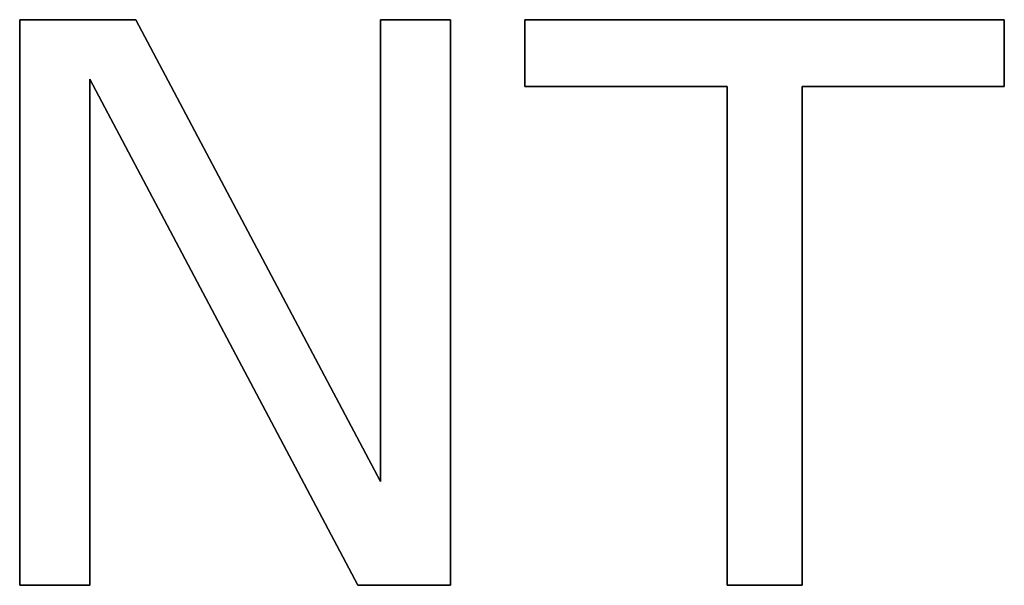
# Model space of a CAD drawing. Extents: x -3.81 to 3.81, y -1.89 to 1.9.
# Tile 123 of 149: x 0.43 to 0.61, y 1.16 to 1.27. Entities that reach past the tile are written whole.
import ezdxf

# ---------------------------------------------------------------- set-up
doc = ezdxf.new("R2010")
doc.units = 0
doc.layers.get('0').update_dxf_attribs({"linetype": 'CONTINUOUS'})

# ---------------------------------------------------------------- blocks, each defined once
blk = doc.blocks.new('*U1')
at = {"extrusion": (1, 0, 0)}
for p, q in [((0.42634, 1.16272, 4.21), (0.42634, 1.26772, 4.21)), ((0.42634, 1.26772, 4.21), (0.42634, 1.26772, 4.2098)), ((0.42634, 1.26772, 4.2098), (0.42634, 1.16272, 4.2098)), ((0.49337, 1.182, 4.21), (0.49337, 1.26772, 4.21)), ((0.49337, 1.26772, 4.21), (0.49337, 1.26772, 4.2098)), ((0.49337, 1.26772, 4.2098), (0.49337, 1.182, 4.2098)), ((0.5202, 1.25529, 4.21), (0.5202, 1.26772, 4.21)), ((0.5202, 1.26772, 4.21), (0.5202, 1.26772, 4.2098)), ((0.5202, 1.26772, 4.2098), (0.5202, 1.25529, 4.2098)), ((0.5202, 1.25529, 4.21), (0.5202, 1.25529, 4.2098)), ((0.55774, 1.16272, 4.21), (0.55774, 1.25529, 4.21)), ((0.55774, 1.25529, 4.21), (0.55774, 1.25529, 4.2098)), ((0.55774, 1.25529, 4.2098), (0.55774, 1.16272, 4.2098)), ((0.49337, 1.182, 4.21), (0.49337, 1.182, 4.2098)), ((0.42634, 1.16272, 4.21), (0.42634, 1.16272, 4.2098)), ((0.55774, 1.16272, 4.21), (0.55774, 1.16272, 4.2098))]:
    blk.add_line(p, q, dxfattribs=at)
at = {"extrusion": (0, -1, 0)}
for p, q in [((0.42634, 1.26772, 4.21), (0.44794, 1.26772, 4.21)), ((0.42634, 1.26772, 4.21), (0.42634, 1.26772, 4.2098)), ((0.44794, 1.26772, 4.2098), (0.42634, 1.26772, 4.2098)), ((0.44794, 1.26772, 4.21), (0.44794, 1.26772, 4.2098)), ((0.49337, 1.26772, 4.21), (0.5064, 1.26772, 4.21)), ((0.49337, 1.26772, 4.21), (0.49337, 1.26772, 4.2098)), ((0.5064, 1.26772, 4.2098), (0.49337, 1.26772, 4.2098)), ((0.5064, 1.26772, 4.21), (0.5064, 1.26772, 4.2098)), ((0.5202, 1.26772, 4.21), (0.60926, 1.26772, 4.21)), ((0.5202, 1.26772, 4.21), (0.5202, 1.26772, 4.2098)), ((0.60926, 1.26772, 4.2098), (0.5202, 1.26772, 4.2098)), ((0.60926, 1.26772, 4.21), (0.60926, 1.26772, 4.2098))]:
    blk.add_line(p, q, dxfattribs=at)
for p, q in [((0.44794, 1.26772, 4.2098), (0.42634, 1.26772, 4.2098)), ((0.42634, 1.26772, 4.2098), (0.42634, 1.16272, 4.2098)), ((0.42634, 1.26772, 4.21), (0.44794, 1.26772, 4.21)), ((0.42634, 1.16272, 4.21), (0.42634, 1.26772, 4.21)), ((0.49337, 1.182, 4.2098), (0.44794, 1.26772, 4.2098)), ((0.44794, 1.26772, 4.21), (0.49337, 1.182, 4.21)), ((0.5064, 1.26772, 4.2098), (0.49337, 1.26772, 4.2098)), ((0.49337, 1.26772, 4.2098), (0.49337, 1.182, 4.2098)), ((0.49337, 1.26772, 4.21), (0.5064, 1.26772, 4.21)), ((0.49337, 1.182, 4.21), (0.49337, 1.26772, 4.21)), ((0.5064, 1.16272, 4.2098), (0.5064, 1.26772, 4.2098)), ((0.5064, 1.26772, 4.21), (0.5064, 1.16272, 4.21)), ((0.60926, 1.26772, 4.2098), (0.5202, 1.26772, 4.2098)), ((0.5202, 1.26772, 4.2098), (0.5202, 1.25529, 4.2098)), ((0.5202, 1.26772, 4.21), (0.60926, 1.26772, 4.21)), ((0.5202, 1.25529, 4.21), (0.5202, 1.26772, 4.21)), ((0.60926, 1.25529, 4.2098), (0.60926, 1.26772, 4.2098)), ((0.60926, 1.26772, 4.21), (0.60926, 1.25529, 4.21)), ((0.43937, 1.25666, 4.2098), (0.48917, 1.16272, 4.2098)), ((0.43937, 1.16272, 4.2098), (0.43937, 1.25666, 4.2098)), ((0.48917, 1.16272, 4.21), (0.43937, 1.25666, 4.21)), ((0.43937, 1.25666, 4.21), (0.43937, 1.16272, 4.21)), ((0.5202, 1.25529, 4.2098), (0.55774, 1.25529, 4.2098)), ((0.55774, 1.25529, 4.21), (0.5202, 1.25529, 4.21)), ((0.55774, 1.25529, 4.2098), (0.55774, 1.16272, 4.2098)), ((0.55774, 1.16272, 4.21), (0.55774, 1.25529, 4.21)), ((0.57171, 1.25529, 4.2098), (0.60926, 1.25529, 4.2098)), ((0.57171, 1.16272, 4.2098), (0.57171, 1.25529, 4.2098)), ((0.60926, 1.25529, 4.21), (0.57171, 1.25529, 4.21)), ((0.57171, 1.25529, 4.21), (0.57171, 1.16272, 4.21)), ((0.42634, 1.16272, 4.2098), (0.43937, 1.16272, 4.2098)), ((0.43937, 1.16272, 4.21), (0.42634, 1.16272, 4.21)), ((0.48917, 1.16272, 4.2098), (0.5064, 1.16272, 4.2098)), ((0.5064, 1.16272, 4.21), (0.48917, 1.16272, 4.21)), ((0.55774, 1.16272, 4.2098), (0.57171, 1.16272, 4.2098)), ((0.57171, 1.16272, 4.21), (0.55774, 1.16272, 4.21))]:
    blk.add_line(p, q)
at = {"extrusion": (-0.883573, -0.468294, 0)}
for p, q in [((0.44794, 1.26772, 4.21), (0.49337, 1.182, 4.21)), ((0.44794, 1.26772, 4.21), (0.44794, 1.26772, 4.2098)), ((0.49337, 1.182, 4.2098), (0.44794, 1.26772, 4.2098)), ((0.49337, 1.182, 4.21), (0.49337, 1.182, 4.2098))]:
    blk.add_line(p, q, dxfattribs=at)
at = {"extrusion": (-1, 0, 0)}
for p, q in [((0.5064, 1.26772, 4.21), (0.5064, 1.16272, 4.21)), ((0.5064, 1.26772, 4.21), (0.5064, 1.26772, 4.2098)), ((0.5064, 1.16272, 4.2098), (0.5064, 1.26772, 4.2098)), ((0.60926, 1.26772, 4.21), (0.60926, 1.25529, 4.21)), ((0.60926, 1.26772, 4.21), (0.60926, 1.26772, 4.2098)), ((0.60926, 1.25529, 4.2098), (0.60926, 1.26772, 4.2098)), ((0.43937, 1.25666, 4.21), (0.43937, 1.16272, 4.21)), ((0.43937, 1.25666, 4.21), (0.43937, 1.25666, 4.2098)), ((0.43937, 1.16272, 4.2098), (0.43937, 1.25666, 4.2098)), ((0.57171, 1.25529, 4.21), (0.57171, 1.16272, 4.21)), ((0.57171, 1.25529, 4.21), (0.57171, 1.25529, 4.2098)), ((0.57171, 1.16272, 4.2098), (0.57171, 1.25529, 4.2098)), ((0.60926, 1.25529, 4.21), (0.60926, 1.25529, 4.2098)), ((0.43937, 1.16272, 4.21), (0.43937, 1.16272, 4.2098)), ((0.5064, 1.16272, 4.21), (0.5064, 1.16272, 4.2098)), ((0.57171, 1.16272, 4.21), (0.57171, 1.16272, 4.2098))]:
    blk.add_line(p, q, dxfattribs=at)
at = {"extrusion": (0.883533, 0.468369, 0)}
for p, q in [((0.48917, 1.16272, 4.21), (0.43937, 1.25666, 4.21)), ((0.43937, 1.25666, 4.21), (0.43937, 1.25666, 4.2098)), ((0.43937, 1.25666, 4.2098), (0.48917, 1.16272, 4.2098)), ((0.48917, 1.16272, 4.21), (0.48917, 1.16272, 4.2098))]:
    blk.add_line(p, q, dxfattribs=at)
at = {"extrusion": (0, 1, 0)}
for p, q in [((0.55774, 1.25529, 4.21), (0.5202, 1.25529, 4.21)), ((0.5202, 1.25529, 4.21), (0.5202, 1.25529, 4.2098)), ((0.5202, 1.25529, 4.2098), (0.55774, 1.25529, 4.2098)), ((0.55774, 1.25529, 4.21), (0.55774, 1.25529, 4.2098)), ((0.60926, 1.25529, 4.21), (0.57171, 1.25529, 4.21)), ((0.57171, 1.25529, 4.21), (0.57171, 1.25529, 4.2098)), ((0.57171, 1.25529, 4.2098), (0.60926, 1.25529, 4.2098)), ((0.60926, 1.25529, 4.21), (0.60926, 1.25529, 4.2098)), ((0.43937, 1.16272, 4.21), (0.42634, 1.16272, 4.21)), ((0.42634, 1.16272, 4.21), (0.42634, 1.16272, 4.2098)), ((0.42634, 1.16272, 4.2098), (0.43937, 1.16272, 4.2098)), ((0.43937, 1.16272, 4.21), (0.43937, 1.16272, 4.2098)), ((0.5064, 1.16272, 4.21), (0.48917, 1.16272, 4.21)), ((0.48917, 1.16272, 4.21), (0.48917, 1.16272, 4.2098)), ((0.48917, 1.16272, 4.2098), (0.5064, 1.16272, 4.2098)), ((0.5064, 1.16272, 4.21), (0.5064, 1.16272, 4.2098)), ((0.57171, 1.16272, 4.21), (0.55774, 1.16272, 4.21)), ((0.55774, 1.16272, 4.21), (0.55774, 1.16272, 4.2098)), ((0.55774, 1.16272, 4.2098), (0.57171, 1.16272, 4.2098)), ((0.57171, 1.16272, 4.21), (0.57171, 1.16272, 4.2098))]:
    blk.add_line(p, q, dxfattribs=at)

msp = doc.modelspace()

# ---------------------------------------------------------------- block references
msp.add_blockref('*U1', (0, 0))

doc.saveas('drawing.dxf')
